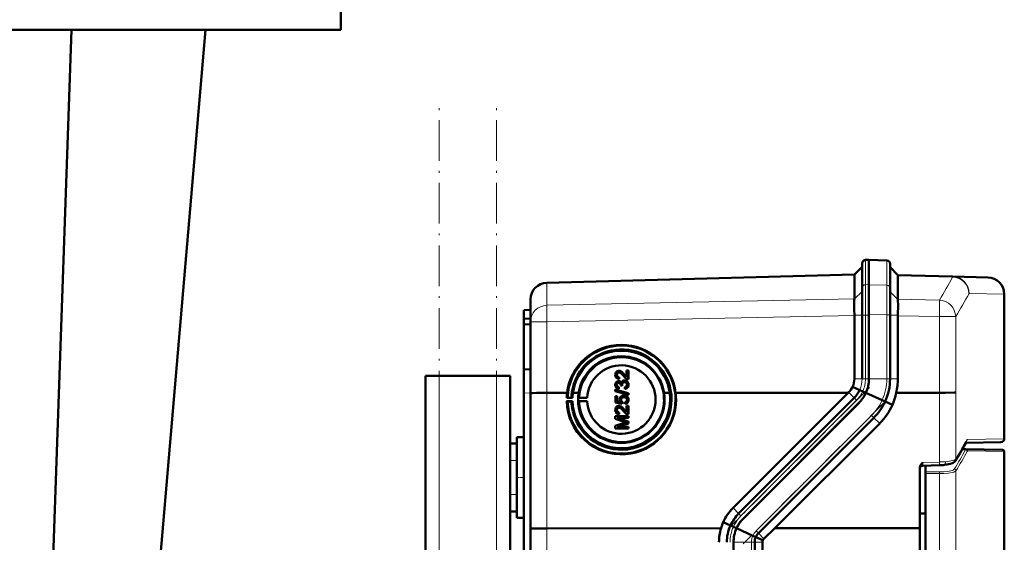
# Model space of a CAD drawing. Extents: x -2065 to 2446, y -2124 to 856.
# Tile 45 of 59: x 477 to 768, y 204 to 359. Entities that reach past the tile are written whole.
import ezdxf

# ---------------------------------------------------------------- set-up
doc = ezdxf.new("R2010")
doc.units = 0
doc.linetypes.add('DASHDOT', pattern=[18.5, 12, -3, 0.5, -3])

msp = doc.modelspace()

# ---------------------------------------------------------------- linework, layer by layer
at = {"color": 7, "lineweight": 50}
for p, q in [((571.57, 373.66), (571.57, 355.66)), ((396.57, 355.66), (571.57, 355.66)), ((481.83, 63.66), (491.98, 355.66)), ((506.56, 63.66), (531.56, 355.66)), ((723.27, 283.35), (725.57, 285.65)), ((725.57, 286.68), (725.57, 286.47)), ((725.57, 286.47), (725.57, 279.41)), ((727.57, 287.71), (726.53, 287.68)), ((727.56, 287.71), (727.56, 287.48)), ((732.85, 287.53), (727.56, 287.71)), ((727.56, 287.48), (727.56, 280.37)), ((727.57, 287.71), (727.57, 287.48)), ((727.57, 287.48), (727.57, 280.42)), ((733.81, 286.53), (733.81, 286.32)), ((733.81, 286.32), (733.81, 279.25)), ((736.1, 283.24), (733.81, 285.53)), ((632.43, 280.97), (723.27, 283.35)), ((723.27, 283.22), (723.27, 276.19)), ((736.1, 283.24), (752.3, 282.82)), ((736.1, 283.11), (736.1, 283.12)), ((736.1, 283.11), (736.1, 276.1)), ((752.3, 282.82), (762.69, 282.54)), ((725.57, 279.41), (725.57, 271.41)), ((727.56, 271.61), (727.56, 280.37)), ((727.57, 280.42), (727.57, 271.41)), ((733.81, 271.46), (733.81, 279.25)), ((767.56, 234.88), (767.56, 277.55)), ((627.57, 269.43), (627.57, 275.97)), ((723.26, 276.17), (723.25, 275.86)), ((723.26, 276.17), (723.27, 276.19)), ((625.57, 272.89), (627.57, 272.96)), ((625.57, 272.89), (625.57, 270.3)), ((723.24, 273.01), (723.26, 271.41)), ((723.27, 271.32), (723.26, 271.41)), ((723.27, 271.32), (723.27, 252.61)), ((725.57, 271.41), (725.57, 252.61)), ((727.56, 271.61), (727.56, 252.61)), ((727.57, 271.41), (727.57, 252.61)), ((733.81, 271.46), (733.81, 252.61)), ((736.1, 271.23), (736.1, 271.41)), ((736.1, 271.23), (736.1, 252.61)), ((625.57, 270.3), (627.57, 270.39)), ((625.57, 270.3), (625.57, 268.7)), ((625.57, 268.7), (625.57, 255.39)), ((625.57, 268.7), (627.57, 268.67)), ((627.57, 248.36), (627.57, 269.43)), ((596.57, -232.39), (596.57, 253.46)), ((600.57, 253.46), (596.57, 253.46)), ((617.57, 253.46), (600.57, 253.46)), ((621.57, 253.46), (617.57, 253.46)), ((621.57, 233.46), (621.57, 253.46)), ((625.57, 255.39), (627.57, 255.46)), ((625.57, 248.4), (625.57, 255.39)), ((653.08, 253.77), (653.09, 253.77)), ((653.7, 254.48), (653.71, 254.47)), ((654.09, 254.91), (654.09, 254.9)), ((655.28, 253.9), (655.99, 253.14)), ((655.28, 253.9), (655.28, 253.9)), ((655.99, 253.13), (655.99, 255.02)), ((655.99, 255.02), (656.48, 255.02)), ((656.48, 255.02), (656.48, 252.5)), ((656.48, 255.02), (656.49, 255.02)), ((656.49, 255.02), (656.49, 252.5)), ((653.08, 250.83), (653.09, 250.82)), ((653.37, 252.62), (653.38, 252.62)), ((653.67, 250.18), (653.62, 249.68)), ((653.63, 251.41), (653.64, 251.41)), ((653.67, 250.18), (653.68, 250.18)), ((653.77, 253.04), (653.72, 252.55)), ((653.72, 252.55), (653.73, 252.55)), ((653.78, 253.04), (653.73, 252.55)), ((653.77, 253.04), (653.78, 253.04)), ((653.87, 251.87), (653.88, 251.86)), ((654.21, 250.62), (654.22, 250.69)), ((654.66, 250.57), (654.21, 250.62)), ((654.21, 250.62), (654.22, 250.62)), ((654.67, 250.57), (654.22, 250.62)), ((654.61, 250.89), (654.61, 250.89)), ((654.66, 250.57), (654.67, 250.57)), ((655.32, 251.61), (655.33, 251.61)), ((655.71, 252.05), (655.72, 252.04)), ((656.14, 252.55), (656.15, 252.55)), ((656.48, 252.5), (656.49, 252.5)), ((656.53, 250.83), (656.54, 250.83)), ((724.85, 249.29), (722.75, 250.24)), ((625.57, 248.4), (625.57, 159.39)), ((627.57, 208.38), (627.57, 248.36)), ((632.43, 248.43), (635.34, 248.43)), ((635.34, 248.45), (635.34, 248.43)), ((638.38, 248.45), (635.34, 248.45)), ((636, 248.43), (638.38, 248.43)), ((636, 248.43), (638.38, 248.43)), ((640.1, 248.45), (641.79, 248.45)), ((640.1, 248.43), (641.79, 248.43)), ((640.1, 248.43), (641.79, 248.43)), ((652.63, 249.4), (656.48, 248.32)), ((652.63, 248.99), (652.63, 249.4)), ((656.48, 247.91), (652.63, 248.99)), ((652.63, 248.99), (652.64, 248.99)), ((656.49, 247.9), (652.64, 248.99)), ((652.68, 247.46), (653.18, 247.46)), ((652.68, 245.63), (652.68, 247.46)), ((653.18, 247.46), (653.18, 246.04)), ((653.18, 247.46), (653.18, 246.04)), ((653.18, 247.46), (653.18, 247.46)), ((653.4, 249.74), (653.4, 249.74)), ((653.62, 249.68), (653.63, 249.68)), ((653.68, 250.18), (653.63, 249.68)), ((655.45, 249.64), (655.4, 250.13)), ((655.45, 249.64), (655.46, 249.63)), ((655.66, 247.58), (655.67, 247.58)), ((656.07, 247.37), (656.07, 247.36)), ((656.48, 248.32), (656.48, 247.91)), ((656.48, 248.32), (656.49, 248.31)), ((656.48, 247.91), (656.49, 247.9)), ((656.49, 248.31), (656.49, 247.9)), ((668.73, 248.45), (667.03, 248.45)), ((667.03, 248.44), (668.73, 248.44)), ((667.04, 248.43), (668.73, 248.43)), ((668.73, 248.45), (668.73, 248.44)), ((670.44, 248.44), (676.62, 248.45)), ((670.44, 248.45), (684.86, 248.45)), ((670.45, 248.43), (676.62, 248.43)), ((676.62, 248.43), (676.62, 248.45)), ((684.86, 248.45), (721.41, 248.46)), ((687.42, 214.47), (721.41, 248.46)), ((721.41, 248.46), (721.56, 248.61)), ((725.74, 248.89), (724.86, 249.29)), ((726.68, 248.46), (725.74, 248.89)), ((731.46, 246.27), (726.65, 248.46)), ((735.63, 248.47), (748.38, 248.47)), ((638.26, 245.96), (638.54, 245.9)), ((639.98, 245.96), (638.26, 245.96)), ((638.54, 247), (638.27, 246.98)), ((638.27, 246.98), (639.98, 246.98)), ((639.65, 246.99), (638.54, 247)), ((638.54, 245.9), (639.65, 245.93)), ((639.98, 246.98), (639.65, 246.99)), ((639.65, 245.93), (639.98, 245.96)), ((641.95, 246.99), (641.7, 246.97)), ((641.7, 246.97), (644.32, 246.97)), ((641.7, 245.97), (641.95, 245.92)), ((644.32, 245.97), (641.7, 245.97)), ((644.32, 246.97), (641.95, 246.99)), ((641.95, 245.92), (644.32, 245.97)), ((654.66, 245.24), (652.68, 245.63)), ((652.68, 245.63), (652.69, 245.63)), ((654.67, 245.24), (652.69, 245.63)), ((653.18, 246.04), (654.17, 245.84)), ((654.09, 244.53), (654.09, 244.53)), ((654.36, 246.39), (654.37, 246.39)), ((654.71, 245.73), (654.66, 245.24)), ((654.66, 245.24), (654.67, 245.24)), ((654.72, 245.73), (654.67, 245.24)), ((654.71, 245.73), (654.72, 245.73)), ((655.19, 247.17), (655.2, 247.16)), ((655.45, 245.19), (655.4, 245.68)), ((655.45, 245.19), (655.46, 245.19)), ((655.99, 242.76), (655.99, 244.65)), ((655.99, 244.65), (656.48, 244.65)), ((656.48, 244.65), (656.48, 242.13)), ((656.48, 244.65), (656.49, 244.65)), ((656.49, 244.65), (656.49, 242.13)), ((656.53, 246.39), (656.54, 246.39)), ((723.22, 246.95), (689.08, 212.81)), ((724.63, 245.53), (690.49, 211.39)), ((724.64, 245.53), (690.49, 211.39)), ((732.34, 245.87), (731.46, 246.27)), ((734.52, 244.89), (732.35, 245.87)), ((652.63, 241.58), (656.48, 241.59)), ((652.63, 240.77), (652.63, 241.58)), ((653.08, 243.4), (653.09, 243.4)), ((653.37, 242.25), (653.38, 242.25)), ((653.7, 244.1), (653.71, 244.1)), ((653.77, 242.67), (653.72, 242.18)), ((653.72, 242.18), (653.73, 242.17)), ((653.78, 242.67), (653.73, 242.18)), ((653.77, 242.67), (653.78, 242.67)), ((655.28, 243.53), (655.99, 242.77)), ((655.28, 243.53), (655.28, 243.53)), ((656.14, 242.18), (656.15, 242.18)), ((656.48, 242.13), (656.49, 242.13)), ((656.48, 241.59), (656.48, 241.04)), ((656.48, 241.59), (656.49, 241.58)), ((656.49, 241.58), (656.49, 241.04)), ((655.29, 239.92), (652.63, 240.77)), ((652.63, 240.77), (652.64, 240.77)), ((652.63, 238.7), (655.34, 239.56)), ((652.63, 237.88), (652.63, 238.7)), ((655.3, 239.92), (652.64, 240.77)), ((656.49, 241.04), (653.23, 241.04)), ((653.23, 241.04), (656.48, 240.01)), ((656.48, 241.04), (653.23, 241.04)), ((656.48, 239.45), (653.23, 238.42)), ((656.49, 239.44), (653.23, 238.42)), ((655.29, 239.92), (655.3, 239.92)), ((656.48, 241.04), (656.49, 241.04)), ((656.48, 240.01), (656.48, 239.45)), ((656.48, 240.01), (656.49, 240.01)), ((656.48, 239.45), (656.49, 239.44)), ((656.49, 240.01), (656.49, 239.44)), ((729.05, 241.12), (694.91, 206.97)), ((730.74, 239.43), (699.78, 208.47)), ((656.48, 237.88), (652.63, 237.88)), ((652.63, 237.88), (652.64, 237.88)), ((656.49, 237.88), (652.64, 237.88)), ((653.23, 238.42), (656.48, 238.42)), ((656.48, 238.42), (656.48, 237.88)), ((656.48, 238.42), (656.49, 238.42)), ((656.48, 237.88), (656.49, 237.88)), ((656.49, 238.42), (656.49, 237.88)), ((621.57, 233.46), (623.57, 233.46)), ((621.57, 228.46), (621.57, 233.46)), ((623.57, 235.36), (625.57, 235.41)), ((623.57, 235.36), (625.57, 235.41)), ((623.57, 211.57), (623.57, 235.36)), ((623.57, 228.46), (623.57, 233.46)), ((766.58, 233.88), (756.15, 233.7)), ((755.12, 231.81), (756.22, 231.79)), ((756.22, 231.79), (767.07, 231.6)), ((767.57, 231.1), (767.57, 159.97)), ((621.57, 228.46), (621.57, 218.46)), ((623.57, 228.46), (623.57, 218.46)), ((743.54, 226.94), (748.45, 227.06)), ((744.28, 226.96), (744.28, 225.16)), ((742.56, 208.48), (742.56, 226.2)), ((744.28, 224.68), (744.28, 225.16)), ((744.28, 224.68), (744.28, 92.27)), ((621.57, 213.46), (621.57, 218.46)), ((623.57, 213.46), (623.57, 218.46)), ((621.57, 103.46), (621.57, 213.46)), ((621.57, 213.46), (623.57, 213.46)), ((742.56, 212.78), (744.28, 212.8)), ((623.57, 211.57), (625.57, 211.52)), ((686.65, 209.29), (684.51, 210.26)), ((627.57, 108.55), (627.57, 208.38)), ((683.88, 208.46), (632.43, 208.44)), ((687.53, 208.89), (686.65, 209.29)), ((688.47, 208.46), (687.53, 208.89)), ((693.26, 206.27), (688.45, 208.46)), ((699.78, 208.47), (696.54, 205.35)), ((742.56, 208.48), (699.78, 208.47)), ((742.56, 108.45), (742.56, 208.48)), ((687.56, 112.61), (687.56, 204.32)), ((694.14, 205.88), (693.26, 206.27)), ((693.81, 112.61), (693.81, 204.32)), ((696.23, 204.93), (694.14, 205.88)), ((696.1, 204.32), (696.1, 112.61))]:
    msp.add_line(p, q, dxfattribs=at)
at = {"color": 7, "linetype": 'DASHDOT', "lineweight": 18}
for p, q in [((600.57, -626.54), (600.57, 333.46)), ((617.57, -626.54), (617.57, 333.46)), ((727.75, 250.06), (685.96, 208.28)), ((732.17, 245.65), (690.38, 203.86))]:
    msp.add_line(p, q, dxfattribs=at)
at = {"color": 7, "lineweight": 18}
for p, q in [((723.27, 283.23), (725.57, 285.47)), ((726.53, 287.68), (726.53, 287.44)), ((726.53, 287.44), (727.57, 287.48)), ((726.53, 287.44), (726.53, 280.38)), ((732.85, 287.3), (727.56, 287.48)), ((732.85, 287.53), (732.85, 287.3)), ((732.85, 287.3), (732.85, 280.23)), ((736.1, 283.12), (733.81, 285.35)), ((723.27, 283.22), (632.43, 280.84)), ((752.3, 282.69), (736.1, 283.11)), ((632.43, 280.97), (632.43, 280.84)), ((632.43, 274.3), (632.43, 280.84)), ((727.57, 280.42), (726.53, 280.38)), ((726.53, 280.38), (726.53, 271.41)), ((727.56, 280.37), (732.85, 280.23)), ((723.26, 276.17), (725.57, 278.41)), ((736.1, 276.06), (733.81, 278.29)), ((767.56, 277.55), (757.14, 277.82)), ((632.43, 274.3), (723.27, 276.19)), ((736.1, 276.1), (748.38, 275.84)), ((723.27, 271.32), (632.43, 269.43)), ((723.26, 271.41), (725.57, 271.41)), ((725.57, 271.41), (726.53, 271.41)), ((726.53, 271.41), (726.53, 252.61)), ((726.53, 271.41), (727.57, 271.41)), ((732.85, 271.46), (727.56, 271.61)), ((732.85, 271.46), (732.85, 252.61)), ((732.85, 271.46), (733.81, 271.46)), ((736.1, 271.41), (733.81, 271.41)), ((748.38, 270.97), (736.1, 271.23)), ((748.38, 248.47), (748.38, 270.97)), ((753.2, 270.97), (748.38, 270.97)), ((753.2, 270.97), (753.2, 248.54)), ((632.43, 269.43), (627.57, 269.43)), ((632.43, 248.43), (632.43, 269.43)), ((600.57, -232.39), (600.57, 253.46)), ((617.57, -179.4), (617.57, 253.46)), ((725.57, 252.61), (723.27, 252.61)), ((725.57, 252.61), (726.53, 252.61)), ((726.53, 252.61), (727.57, 252.61)), ((732.85, 252.61), (727.56, 252.61)), ((732.85, 252.61), (733.81, 252.61)), ((736.1, 252.61), (733.81, 252.61)), ((627.57, 248.47), (625.57, 248.4)), ((632.43, 208.44), (632.43, 248.43)), ((723.22, 246.95), (721.56, 248.61)), ((724.85, 249.29), (724.85, 249.29)), ((748.45, 228.03), (748.38, 248.47)), ((753.2, 248.54), (753.27, 228.92)), ((723.9, 246.27), (689.76, 212.12)), ((723.22, 246.95), (723.9, 246.27)), ((732.35, 245.87), (732.34, 245.87)), ((728.37, 241.8), (694.23, 207.66)), ((728.37, 241.8), (729.05, 241.12)), ((730.74, 239.43), (729.05, 241.12)), ((756.63, 234.69), (767.56, 234.88)), ((756.09, 231.66), (755.05, 231.68)), ((767.57, 231.1), (756.71, 231.29)), ((621.57, 228.46), (623.57, 228.46)), ((743.54, 227.91), (748.45, 228.03)), ((744.28, 225.16), (748.41, 225.11)), ((748.41, 224.62), (744.28, 224.68)), ((748.41, 92.32), (748.41, 224.62)), ((753.27, 225.44), (753.27, 91.51)), ((621.57, 218.46), (623.57, 218.46)), ((689.08, 212.81), (687.42, 214.47)), ((689.08, 212.81), (689.76, 212.12)), ((632.43, 108.48), (632.43, 208.44)), ((686.65, 209.29), (686.65, 209.29)), ((694.23, 207.66), (694.91, 206.97)), ((696.54, 205.35), (694.91, 206.97)), ((692.85, 204.32), (687.56, 204.32)), ((692.85, 112.61), (692.85, 204.32)), ((692.85, 204.32), (693.81, 204.32)), ((696.1, 204.32), (693.81, 204.32)), ((694.14, 205.88), (694.14, 205.88))]:
    msp.add_line(p, q, dxfattribs=at)
at = {"color": 7, "linetype": 'DASHDOT', "lineweight": 18, "ltscale": 0.060001}
for p, q in [((621.37, 228.46), (623.77, 228.46)), ((623.37, 223.46), (625.77, 223.46)), ((621.37, 218.46), (623.77, 218.46))]:
    msp.add_line(p, q, dxfattribs=at)
at = {"color": 7, "lineweight": 18}
for points in [[(732.85, 280.23), (732.86, 277.11), (732.85, 271.46)], [(743.54, 227.91), (743.53, 227.04), (743.53, 226.95), (743.54, 226.94), (743.54, 226.94), (743.54, 226.94)], [(750.17, 228.12), (751.4, 228.28), (752.16, 228.43), (752.74, 228.6)], [(752.74, 228.6), (753.08, 228.75), (753.27, 228.92)], [(748.41, 225.11), (749.63, 225.13), (750.8, 225.23), (751.76, 225.41), (752.14, 225.53), (752.44, 225.65), (752.66, 225.78), (752.78, 225.92)], [(753.27, 225.44), (753.16, 225.32), (752.98, 225.21), (752.62, 225.06), (752.16, 224.93), (751.04, 224.74), (749.75, 224.64), (748.41, 224.62)], [(689.76, 212.12), (689.23, 211.55), (688.74, 210.95), (688.3, 210.3), (687.89, 209.61), (687.53, 208.89)]]:
    msp.add_lwpolyline(points, dxfattribs=at)
at = {"color": 7, "lineweight": 50}
for points in [[(736.1, 271.41), (736.17, 274.39), (736.14, 275.61), (736.1, 276.06)], [(669.26, 246.47), (669.19, 247.88), (668.99, 249.27), (668.7, 250.48), (668.32, 251.66), (667.95, 252.54), (667.39, 253.67), (666.65, 254.86), (665.92, 255.83), (665.38, 256.46), (664.44, 257.4), (663.44, 258.23), (662.26, 259.05), (661.32, 259.58), (660.16, 260.13), (658.84, 260.61), (657.48, 260.96), (656.57, 261.12), (655.24, 261.25), (653.9, 261.26), (652.81, 261.18), (651.51, 260.97), (650.57, 260.75), (649.66, 260.47), (649.06, 260.25), (648.41, 259.98), (647.27, 259.41), (646.79, 259.13), (645.58, 258.32), (644.46, 257.39), (643.56, 256.49), (642.74, 255.52), (642.19, 254.76), (641.47, 253.58), (640.85, 252.32), (640.4, 251.14), (640.06, 249.95), (639.82, 248.7), (639.71, 247.85), (639.65, 246.99)], [(652.63, 253.78), (652.67, 254.14), (652.8, 254.47), (652.97, 254.68), (653.19, 254.84), (653.53, 254.96), (653.7, 254.97)], [(653.37, 252.62), (653.11, 252.75), (652.89, 252.95), (652.74, 253.21), (652.67, 253.42), (652.63, 253.78)], [(653.7, 254.48), (653.49, 254.44), (653.31, 254.33), (653.18, 254.17), (653.1, 253.98), (653.08, 253.77)], [(653.08, 253.77), (653.14, 253.43), (653.23, 253.28), (653.36, 253.16), (653.52, 253.08)], [(653.71, 254.47), (653.5, 254.44), (653.36, 254.36), (653.22, 254.23), (653.14, 254.07), (653.09, 253.77)], [(653.09, 253.77), (653.11, 253.55), (653.17, 253.38), (653.34, 253.17), (653.53, 253.08)], [(655.04, 253.44), (654.75, 253.78), (654.43, 254.11), (654.2, 254.3), (653.93, 254.44)], [(654.09, 254.91), (654.37, 254.77), (654.74, 254.48), (655.07, 254.14), (655.28, 253.9)], [(654.09, 254.9), (654.33, 254.79), (654.59, 254.62), (655, 254.22), (655.28, 253.9)], [(656.14, 252.55), (655.88, 252.67), (655.53, 252.91), (655.04, 253.44)], [(655.28, 253.9), (655.68, 253.42), (655.99, 253.13)], [(652.63, 250.81), (652.67, 251.14), (652.8, 251.44), (653.01, 251.69), (653.3, 251.85), (653.61, 251.91)], [(653.4, 249.74), (653.14, 249.86), (652.92, 250.04), (652.79, 250.21), (652.7, 250.4), (652.64, 250.67), (652.63, 250.81)], [(653.63, 251.41), (653.45, 251.39), (653.29, 251.3), (653.13, 251.09), (653.08, 250.83)], [(653.08, 250.83), (653.12, 250.59), (653.19, 250.44), (653.3, 250.32), (653.52, 250.21)], [(653.64, 251.41), (653.46, 251.39), (653.25, 251.25), (653.12, 251.04), (653.09, 250.82)], [(653.09, 250.82), (653.11, 250.63), (653.18, 250.46), (653.31, 250.33), (653.53, 250.21)], [(654.22, 250.69), (654.19, 250.94), (654.13, 251.1), (654.03, 251.24), (653.83, 251.38)], [(653.87, 251.87), (654.03, 251.79), (654.17, 251.68), (654.38, 251.38)], [(653.88, 251.86), (654.16, 251.7), (654.29, 251.55), (654.38, 251.39)], [(654.38, 251.38), (654.46, 251.63), (654.62, 251.84), (654.83, 251.99), (655.07, 252.08), (655.33, 252.11)], [(655.33, 251.61), (655.1, 251.58), (654.93, 251.5), (654.73, 251.3), (654.62, 251.03), (654.61, 250.89)], [(655.32, 251.61), (655.1, 251.58), (654.89, 251.48), (654.81, 251.4), (654.67, 251.22), (654.61, 251), (654.61, 250.89)], [(655.4, 250.13), (655.61, 250.19), (655.81, 250.29), (656.03, 250.53), (656.09, 250.85)], [(656.53, 250.83), (656.49, 250.48), (656.34, 250.15), (656.1, 249.89), (655.95, 249.79), (655.62, 249.66), (655.45, 249.64)], [(656.54, 250.83), (656.5, 250.48), (656.41, 250.25), (656.27, 250.04), (656, 249.81), (655.66, 249.67), (655.46, 249.63)], [(656.09, 250.85), (656.07, 251.04), (656.01, 251.21), (655.9, 251.37), (655.68, 251.53), (655.6, 251.57)], [(655.71, 252.05), (655.93, 251.95), (656.12, 251.81), (656.32, 251.57), (656.43, 251.37), (656.5, 251.14), (656.53, 250.83)], [(655.72, 252.04), (655.95, 251.93), (656.16, 251.77), (656.32, 251.58), (656.49, 251.22), (656.54, 250.83)], [(627.57, 248.36), (627.57, 248.37), (627.57, 248.37), (627.57, 248.37), (627.64, 248.38), (628.2, 248.4), (629.36, 248.42), (632.43, 248.43)], [(653.92, 246.53), (653.98, 246.9), (654.17, 247.23), (654.45, 247.47), (654.8, 247.62), (655.16, 247.66)], [(656.07, 247.37), (656.31, 247.13), (656.42, 246.93), (656.5, 246.72), (656.53, 246.39)], [(656.07, 247.36), (656.24, 247.21), (656.38, 247.03), (656.47, 246.83), (656.53, 246.61), (656.54, 246.39)], [(750.09, 248.48), (752.84, 248.52), (753.2, 248.54)], [(652.63, 243.41), (652.67, 243.77), (652.8, 244.1), (652.97, 244.31), (653.19, 244.47), (653.53, 244.59), (653.7, 244.6)], [(654.17, 245.84), (654.02, 246.1), (653.93, 246.38), (653.92, 246.53)], [(654.09, 244.53), (654.33, 244.42), (654.59, 244.25), (655, 243.85), (655.28, 243.53)], [(654.09, 244.53), (654.37, 244.4), (654.74, 244.11), (655.07, 243.77), (655.28, 243.53)], [(655.19, 247.17), (654.94, 247.14), (654.81, 247.1), (654.59, 246.97), (654.5, 246.88), (654.39, 246.64), (654.36, 246.39)], [(654.36, 246.39), (654.41, 246.09), (654.53, 245.89), (654.71, 245.73)], [(655.2, 247.16), (654.95, 247.14), (654.68, 247.04), (654.48, 246.83), (654.4, 246.65), (654.37, 246.39)], [(654.37, 246.39), (654.38, 246.23), (654.49, 245.94), (654.72, 245.73)], [(655.4, 245.68), (655.61, 245.73), (655.81, 245.83), (655.9, 245.9), (656.06, 246.18), (656.09, 246.39)], [(656.53, 246.39), (656.52, 246.21), (656.43, 245.86), (656.35, 245.7), (656.11, 245.44), (655.79, 245.27), (655.45, 245.19)], [(656.54, 246.39), (656.5, 246.03), (656.35, 245.69), (656.08, 245.41), (655.85, 245.28), (655.46, 245.19)], [(656.09, 246.39), (656.04, 246.67), (655.96, 246.84), (655.82, 246.98), (655.57, 247.11)], [(653.37, 242.25), (653.11, 242.38), (652.89, 242.58), (652.74, 242.83), (652.67, 243.05), (652.63, 243.41)], [(653.7, 244.1), (653.49, 244.07), (653.31, 243.96), (653.18, 243.8), (653.1, 243.61), (653.08, 243.4)], [(653.08, 243.4), (653.14, 243.06), (653.23, 242.91), (653.36, 242.79), (653.52, 242.71)], [(653.71, 244.1), (653.5, 244.07), (653.36, 243.99), (653.22, 243.86), (653.14, 243.7), (653.09, 243.4)], [(653.09, 243.4), (653.11, 243.18), (653.17, 243.01), (653.34, 242.8), (653.53, 242.71)], [(655.04, 243.07), (654.75, 243.41), (654.43, 243.74), (654.2, 243.93), (653.93, 244.07)], [(656.14, 242.18), (655.88, 242.3), (655.53, 242.54), (655.04, 243.07)], [(655.28, 243.53), (655.68, 243.05), (655.99, 242.76)], [(742.56, 226.2), (742.59, 226.5), (742.69, 226.8), (742.83, 227.08), (743.18, 227.54), (743.54, 227.91)], [(752.27, 227.69), (751.6, 227.46), (750.63, 227.25), (749.92, 227.15)], [(753.14, 228.4), (752.86, 228.07), (752.46, 227.79), (752.27, 227.69)], [(690.49, 211.39), (690.01, 210.88), (689.57, 210.33), (689.17, 209.75), (688.8, 209.12), (688.47, 208.46)], [(627.57, 208.38), (627.57, 208.38), (627.57, 208.38), (627.57, 208.38), (627.64, 208.39), (628.2, 208.41), (629.36, 208.43), (632.43, 208.44)]]:
    msp.add_lwpolyline(points, dxfattribs=at)
for centre, radius, start, end in [((726.57, 286.68), 1, 92, 180), ((732.81, 286.53), 1, 0, 88), ((762.56, 277.55), 5, 0, 88.5), ((632.57, 275.97), 5, 91.5, 180), ((654.41, 246.49), 16.15, 6.9564, 173.0436), ((654.48, 246.46), 15.94, 359.9991, 133.5258), ((654.41, 246.45), 14.45, 7.965, 172.0349), ((654.41, 246.49), 12.77, 8.8275, 171.1724), ((654.49, 246.45), 12.55, 77.6984, 177.5213), ((654.48, 246.45), 15.96, 133.5177, 178.0139), ((654.48, 246.46), 12.54, 0.013, 77.6766), ((653.7, 253.75), 1.22, 71.416, 89.9785), ((653.7, 253.76), 0.712, 71.1045, 89.7698), ((653.71, 253.76), 0.709, 71.4625, 89.7956), ((653.85, 254.08), 1.53, 252.0665, 265.2731), ((653.85, 254.08), 1.53, 252.0738, 265.2685), ((653.76, 253.85), 0.804, 252.5173, 270.6985), ((653.82, 251.17), 0.998, 252.3354, 261.3286), ((653.62, 251.09), 0.815, 72.179, 90.3814), ((653.64, 250.79), 0.625, 72.329, 90.8793), ((653.65, 250.78), 0.634, 73.0345, 90.7871), ((655.85, 250.93), 1.24, 181.999, 197.0346), ((655.85, 250.93), 1.24, 182.0274, 197.0138), ((655.33, 250.75), 0.86, 71.8999, 90.5102), ((655.34, 250.92), 1.19, 71.6978, 90.7047), ((655.34, 250.75), 0.859, 72.0728, 90.5088), ((656.46, 253.47), 0.972, 251.216, 271.7364), ((656.46, 253.47), 0.973, 251.2257, 271.7309), ((717.56, 252.77), 5.78, 313.9422, 334.1191), ((717.58, 252.6), 5.69, 335.4939, 0.0252), ((717.68, 252.61), 9.88, 335.2248, 0.0026), ((717.44, 252.61), 10.12, 335.8313, 359.9948), ((717.62, 252.61), 16.19, 335.437, 0.0015), ((717.56, 252.61), 18.54, 347.0991, 0.0004), ((654.42, 246.44), 16.17, 172.9148, 178.0694), ((654.42, 246.53), 14.45, 172.4425, 178.2107), ((654.42, 246.44), 12.79, 171.0625, 179.8847), ((653.93, 251.4), 1.75, 252.2239, 259.8155), ((653.95, 251.44), 1.79, 252.3357, 259.7452), ((655.18, 246.11), 1.55, 71.9099, 90.5756), ((655.24, 246.3), 1.35, 51.9924, 71.6896), ((655.24, 246.3), 1.35, 51.999, 71.6506), ((654.4, 246.46), 12.79, 0.0635, 8.8594), ((654.41, 246.55), 14.45, 359.7065, 7.4796), ((654.4, 246.46), 16.17, 0.0626, 7.0057), ((717.5, 252.67), 8.09, 315.0122, 335.3255), ((717.69, 252.48), 9.82, 314.9833, 335.8458), ((717.43, 252.73), 10.18, 315.022, 335.211), ((717.59, 252.09), 18.4, 336.9429, 348.6327), ((747.64, 600.32), 351.85, 270.1202, 270.3992), ((654.4, 246.43), 16.14, 181.6629, 274.3889), ((654.45, 246.46), 14.8, 182.0365, 193.1576), ((654.4, 246.53), 14.43, 182.2328, 274.9104), ((654.4, 246.44), 12.77, 179.8723, 270.0038), ((654.49, 246.45), 12.55, 182.4194, 193.5066), ((653.7, 243.37), 1.22, 71.416, 89.9785), ((654.4, 246.46), 12.79, 270.0139, 0.0575), ((654.45, 246.46), 14.81, 270.9979, 359.999), ((654.47, 246.45), 15.95, 270.964, 0.0057), ((654.48, 246.45), 12.55, 271.1756, 0.0047), ((655.21, 245.96), 1.21, 72.5659, 90.8378), ((655.22, 245.95), 1.21, 72.864, 90.8167), ((654.4, 246.46), 16.17, 274.3928, 0.0565), ((654.4, 246.55), 14.45, 274.9142, 359.688), ((717.62, 252.55), 16.16, 314.9955, 335.6224), ((717.54, 252.62), 18.66, 315.0077, 335.5133), ((654.47, 246.44), 15.94, 193.0735, 270.9484), ((654.45, 246.45), 14.8, 193.1459, 270.9829), ((654.48, 246.44), 12.54, 193.4987, 271.1604), ((653.85, 243.71), 1.53, 252.0665, 265.2731), ((653.85, 243.71), 1.53, 252.0738, 265.2685), ((653.76, 243.48), 0.804, 252.5173, 270.6985), ((653.7, 243.39), 0.712, 71.1045, 89.7698), ((653.71, 243.39), 0.709, 71.4625, 89.7956), ((656.46, 243.1), 0.972, 251.216, 271.7364), ((656.46, 243.1), 0.973, 251.2257, 271.7309), ((663.9, 266.67), 28.1, 252.1564, 253.4621), ((664.1, 267.28), 28.74, 252.1717, 253.448), ((665.01, 209.12), 31.94, 106.5752, 107.6363), ((650.21, 290.48), 120.2, 328.9047, 332.0096), ((652.68, 289.12), 117.38, 330.7734, 331.828), ((766.56, 234.88), 1, 270.9993, 360), ((767.07, 231.1), 0.5, 0.0001, 89.0014), ((743.56, 225.94), 1, 91.3563, 180.0007), ((748.07, 244.25), 17.2, 271.2704, 276.1564), ((697.57, 204.31), 14.36, 134.9989, 155.5165), ((697.5, 204.38), 11.91, 135.0034, 155.6664), ((697.54, 204.72), 14.16, 156.9444, 164.6731), ((697.68, 204.2), 10.17, 134.9943, 155.212), ((697.57, 204.32), 14.3, 163.1695, 179.9984), ((697.5, 204.32), 11.93, 155.3876, 180.0088), ((697.69, 204.32), 10.13, 155.8478, 179.9837), ((697.43, 204.32), 9.87, 155.2023, 180.0177), ((697.62, 204.27), 3.83, 134.9848, 155.1319), ((697.63, 204.32), 3.82, 155.9472, 179.9755), ((697.55, 204.32), 1.45, 155.3414, 180.0673), ((697.55, 204.29), 1.47, 133.9021, 154.2563)]:
    msp.add_arc(centre, radius, start, end, dxfattribs=at)
at = {"color": 7, "lineweight": 18}
for centre, radius, start, end in [((653.95, 334.56), 111.19, 328.1267, 332.1928), ((658.95, 329.78), 111.09, 328.0386, 332.1118), ((717.47, 252.61), 8.09, 335.8141, 359.9961), ((717.45, 252.61), 9.08, 335.8634, 359.9942), ((717.67, 252.61), 15.17, 335.3378, 0.0024), ((717.65, 252.61), 16.16, 335.393, 0.002), ((717.47, 252.7), 8.14, 315.0199, 335.2289), ((717.43, 252.73), 9.15, 315.0245, 335.1774), ((717.68, 252.49), 15.12, 314.9894, 335.7267), ((717.65, 252.52), 16.12, 314.9927, 335.6686), ((651.23, 290.5), 119.18, 328.8885, 331.9943), ((755.62, 234.69), 1, 310.857, 0.0707), ((755.52, 234.51), 0.942, 332.0923, 1.7093), ((656.04, 285.57), 113.66, 328.3428, 331.683), ((656.54, 285.1), 113.65, 328.334, 331.6749), ((756.07, 231.15), 0.509, 2.4645, 87.7315), ((756.21, 231.29), 0.498, 359.7444, 88.7602), ((748, 252.65), 24.62, 271.0677, 275.0699), ((752.33, 228.88), 0.94, 329.0127, 1.9615), ((752.76, 225.41), 0.511, 2.6449, 87.3992), ((697.48, 204.41), 11.87, 135.0063, 155.7303), ((697.46, 204.32), 11.9, 155.3223, 180.012), ((697.44, 204.32), 10.91, 155.2364, 180.0152), ((697.67, 204.21), 4.87, 134.9795, 154.9053), ((697.64, 204.24), 3.87, 134.9802, 154.9373), ((697.69, 204.32), 4.85, 156.1854, 179.957), ((697.66, 204.32), 3.85, 156.1536, 179.9582)]:
    msp.add_arc(centre, radius, start, end, dxfattribs=at)
for centre, major_axis, ratio, start_param, end_param in [((726.57, 286.47), (-1, 0), 0.97437, 4.747296, 6.283185), ((732.81, 286.32), (-1, 0), 0.97437, 3.141593, 4.677482), ((752.17, 277.82), (-0.13, -5), 0.992889, 1.59679, 3.141593), ((752.17, 277.82), (0.13, 5), 0.002982, 6.056371, 6.280047), ((752.17, 277.82), (4.42, -2.33), 0.968463, 0.497949, 2.015969), ((632.57, 275.97), (5, 0), 0.97437, 1.596976, 3.141593), ((726.57, 279.41), (-1, 0), 0.97437, 4.747296, 6.283185), ((732.81, 279.25), (1, 0), 0.97437, 0, 1.53589), ((632.57, 269.43), (5, 0), 0.97437, 1.596976, 3.141593), ((632.57, 269.43), (-0.1, 5), 0.026171, 0.226893, 1.570251), ((748.25, 270.97), (0.1, 5), 0.026171, 4.712934, 6.056293), ((748.25, 270.97), (4.25, -2.64), 0.966087, 0.571165, 2.084618), ((756.69, 219.46), (0.07, -15.23), 0.077407, 3.142573, 3.284814), ((756.2, 226.74), (-0.02, -5.04), 0.109518, 3.140139, 3.36604), ((756.77, 219.76), (0.06, -11.53), 0.076768, 3.139791, 3.281396), ((748.43, 228.06), (0.024, -1), 0.025555, 0.000082, 1.544), ((749.81, 228.15), (0.109, -0.994), 0.366722, 6.283183, 7.790699), ((751.85, 228.61), (0.411, -0.912), 0.863083, 6.282927, 7.473776), ((748.4, 224.62), (-0.007, -0.5), 0.017451, 1.571039, 2.9147)]:
    msp.add_ellipse(centre, major_axis=major_axis, ratio=ratio, start_param=start_param, end_param=end_param, dxfattribs=at)
at = {"color": 7, "lineweight": 50}
for centre, major_axis, ratio, start_param, end_param in [((723.4, 278.35), (-0.13, 5), 0.002982, 0.002566, 0.226815), ((735.97, 278.24), (0.13, 5), 0.002982, 6.061466, 6.27809), ((723.4, 271.32), (0.1, -5), 0.026171, 3.569847, 4.039686), ((723.4, 271.32), (0.1, -5), 0.026171, 4.039686, 4.366294), ((735.97, 271.23), (0.1, 5), 0.026171, 6.020704, 6.056293), ((654.41, 246.47), (-3.2, -9.59), 0.999619, 1.892589, 4.984473), ((654.41, 246.47), (5.11, 15.33), 0.999619, 1.769783, 1.770866), ((654.41, 246.47), (-4.57, -13.71), 0.999619, 4.896843, 4.898057), ((654.41, 246.47), (4.04, 12.12), 0.999619, 1.737126, 1.738502), ((654.41, 246.47), (4.04, 12.12), 0.999619, 5.188702, 5.189186), ((654.41, 246.47), (-4.04, -12.12), 0.999619, 2.046218, 2.04711), ((654.41, 246.47), (-4.57, -13.71), 0.999619, 2.028257, 2.029083), ((654.41, 246.47), (5.11, 15.33), 0.999619, 5.155447, 5.15653), ((654.47, 246.45), (5.04, 15.13), 0.999619, 1.926831, 2.120926), ((654.43, 246.47), (4.03, 12.08), 0.999619, 1.852679, 1.931219), ((654.41, 246.47), (-3.2, -9.59), 0.999619, 5.083433, 8.175545), ((654.48, 246.45), (3.97, 11.9), 0.999619, 5.03437, 5.034599), ((654.44, 246.47), (4.69, 14.07), 0.999619, 5.033887, 5.034181), ((654.47, 246.45), (5.04, 15.13), 0.999619, 5.034181, 5.034455)]:
    msp.add_ellipse(centre, major_axis=major_axis, ratio=ratio, start_param=start_param, end_param=end_param, dxfattribs=at)

doc.saveas('drawing.dxf')
